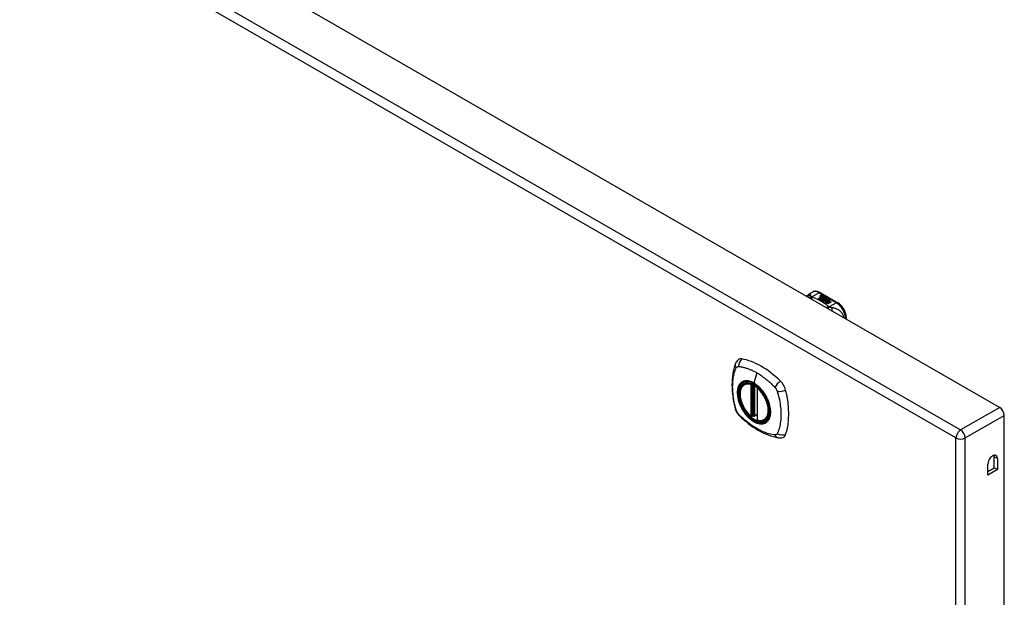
# Model space of a CAD drawing. Header units: inches. Extents: x 12 to 399, y 35 to 188.
# Tile 149 of 151: x 383.71 to 398.6, y 147.53 to 156.26. Entities that reach past the tile are written whole.
import ezdxf

# ---------------------------------------------------------------- set-up
doc = ezdxf.new("R2010")
doc.units = ezdxf.units.IN
doc.header["$MEASUREMENT"] = 0
doc.layers.add('Visible Edges(ANSI)', color=7, linetype='Continuous', lineweight=25)
doc.layers.add('Visible Tangent Edges(ANSI)', color=7, linetype='Continuous', lineweight=25)

msp = doc.modelspace()

# ---------------------------------------------------------------- linework, layer by layer
at = {"layer": 'Visible Edges(ANSI)'}
for p, q in [((369.11, 167.342), (398.53, 150.4)), ((395.657, 152.121), (395.697, 152.144)), ((395.789, 152.047), (395.826, 152.069)), ((395.803, 152.039), (395.789, 152.047)), ((395.826, 152.067), (395.79, 152.047)), ((395.841, 152.061), (395.803, 152.039)), ((395.805, 152.038), (395.843, 152.06)), ((395.819, 152.03), (395.805, 152.038)), ((395.843, 152.058), (395.806, 152.037)), ((395.815, 152.136), (396.08, 151.984)), ((395.817, 152.088), (395.836, 152.095)), ((395.836, 152.094), (395.817, 152.086)), ((395.862, 152.055), (395.819, 152.03)), ((395.82, 152.081), (395.82, 152.079)), ((395.821, 152.029), (395.867, 152.056)), ((395.852, 152.011), (395.821, 152.029)), ((395.865, 152.053), (395.822, 152.028)), ((395.842, 152.092), (395.823, 152.084)), ((395.826, 152.069), (395.826, 152.067)), ((395.828, 152.078), (395.828, 152.077)), ((395.828, 152.077), (395.828, 152.075)), ((395.838, 152.066), (395.835, 152.065)), ((395.835, 152.065), (395.841, 152.061)), ((395.835, 152.065), (395.835, 152.063)), ((395.84, 152.06), (395.835, 152.063)), ((395.836, 152.095), (395.842, 152.092)), ((395.836, 152.095), (395.836, 152.094)), ((395.84, 152.091), (395.836, 152.094)), ((395.836, 152.072), (395.836, 152.07)), ((395.873, 152.043), (395.836, 152.021)), ((395.836, 152.021), (395.876, 152.024)), ((395.836, 152.021), (395.836, 152.02)), ((395.876, 152.023), (395.837, 152.02)), ((395.838, 152.064), (395.843, 152.067)), ((395.844, 152.061), (395.838, 152.064)), ((395.839, 152.081), (395.852, 152.086)), ((395.852, 152.085), (395.839, 152.08)), ((395.858, 152.083), (395.839, 152.075)), ((395.839, 152.081), (395.839, 152.08)), ((395.843, 152.065), (395.84, 152.063)), ((395.843, 152.067), (395.842, 152.068)), ((395.843, 152.067), (395.843, 152.065)), ((395.843, 152.06), (395.853, 152.054)), ((395.843, 152.06), (395.843, 152.058)), ((395.853, 152.052), (395.843, 152.058)), ((395.874, 152.073), (395.844, 152.061)), ((395.846, 152.06), (395.87, 152.06)), ((395.854, 152.055), (395.846, 152.06)), ((395.87, 152.059), (395.849, 152.058)), ((395.852, 152.086), (395.858, 152.083)), ((395.852, 152.086), (395.852, 152.085)), ((395.856, 152.082), (395.852, 152.085)), ((395.871, 152.014), (395.852, 152.011)), ((395.853, 152.054), (395.862, 152.055)), ((395.853, 152.054), (395.853, 152.052)), ((395.859, 152.053), (395.853, 152.052)), ((395.869, 152.057), (395.854, 152.055)), ((395.855, 152.072), (395.868, 152.077)), ((395.868, 152.075), (395.855, 152.07)), ((395.867, 152.056), (395.863, 152.049)), ((395.863, 152.049), (395.873, 152.043)), ((395.863, 152.049), (395.863, 152.047)), ((395.872, 152.042), (395.863, 152.047)), ((395.865, 152.049), (395.87, 152.056)), ((395.873, 152.045), (395.865, 152.049)), ((395.87, 152.054), (395.866, 152.049)), ((395.867, 152.002), (395.871, 152.014)), ((395.868, 152.077), (395.874, 152.073)), ((395.868, 152.077), (395.868, 152.075)), ((395.872, 152.073), (395.868, 152.075)), ((395.871, 152.012), (395.868, 152.002)), ((395.87, 152.056), (395.869, 152.057)), ((395.87, 152.06), (395.877, 152.072)), ((395.877, 152.07), (395.87, 152.059)), ((395.87, 152.06), (395.87, 152.059)), ((395.87, 152.056), (395.87, 152.054)), ((395.871, 152.014), (395.871, 152.012)), ((395.879, 152.056), (395.873, 152.045)), ((395.876, 152.024), (395.88, 152.038)), ((395.88, 152.037), (395.876, 152.023)), ((395.876, 152.024), (395.876, 152.023)), ((395.877, 152.072), (395.885, 152.067)), ((395.877, 152.072), (395.877, 152.07)), ((395.884, 152.066), (395.877, 152.07)), ((395.885, 152.067), (395.879, 152.06)), ((395.879, 152.06), (395.88, 152.059)), ((395.879, 152.06), (395.879, 152.058)), ((395.88, 152.058), (395.879, 152.058)), ((395.903, 152.056), (395.879, 152.056)), ((395.88, 152.059), (395.896, 152.061)), ((395.896, 152.059), (395.88, 152.058)), ((395.88, 152.059), (395.88, 152.058)), ((395.88, 152.038), (395.88, 152.037)), ((395.892, 152.017), (395.884, 151.993)), ((395.888, 152.041), (395.888, 152.04)), ((395.892, 152.05), (395.892, 152.049)), ((395.892, 152.05), (395.909, 152.04)), ((395.909, 152.039), (395.892, 152.049)), ((395.915, 152.02), (395.892, 152.017)), ((395.904, 152.038), (395.893, 152.045)), ((395.896, 152.061), (395.903, 152.056)), ((395.896, 152.061), (395.896, 152.059)), ((395.901, 152.056), (395.896, 152.059)), ((395.898, 152.032), (395.896, 152.027)), ((395.896, 152.027), (395.932, 152.031)), ((395.929, 152.029), (395.896, 152.026)), ((395.896, 152.027), (395.896, 152.026)), ((395.9, 152.052), (395.905, 152.054)), ((395.901, 152.003), (395.916, 152.011)), ((395.905, 152.053), (395.902, 152.051)), ((395.916, 152.01), (395.902, 152.002)), ((395.904, 152.038), (395.904, 152.037)), ((395.905, 152.054), (395.905, 152.053)), ((395.909, 152.04), (395.909, 152.039)), ((395.911, 152.016), (395.915, 152.02)), ((395.932, 152.02), (395.911, 152.016)), ((395.912, 152.044), (395.912, 152.042)), ((395.915, 152.018), (395.913, 152.017)), ((395.915, 152.02), (395.915, 152.018)), ((395.916, 152.011), (395.963, 151.984)), ((395.916, 152.011), (395.916, 152.01)), ((395.961, 151.984), (395.916, 152.01)), ((395.918, 152.012), (395.932, 152.02)), ((395.965, 151.986), (395.918, 152.012)), ((395.932, 152.019), (395.92, 152.012)), ((395.932, 152.031), (395.926, 152.026)), ((395.926, 152.026), (395.968, 152.027)), ((395.926, 152.026), (395.926, 152.025)), ((395.958, 152.025), (395.926, 152.025)), ((395.932, 152.02), (395.932, 152.019)), ((395.968, 152.027), (395.934, 152.021)), ((395.934, 152.021), (395.98, 151.994)), ((395.934, 152.021), (395.934, 152.019)), ((395.978, 151.994), (395.934, 152.019)), ((395.93, 151.966), (395.867, 152.002)), ((395.884, 151.993), (395.899, 152.001)), ((395.884, 151.993), (395.884, 151.993)), ((395.899, 152), (395.885, 151.992)), ((395.899, 152.001), (395.945, 151.975)), ((395.899, 152.001), (395.899, 152)), ((395.944, 151.974), (395.899, 152)), ((395.947, 151.976), (395.901, 152.003)), ((395.945, 151.975), (395.93, 151.966)), ((395.963, 151.984), (395.947, 151.976)), ((395.98, 151.994), (395.965, 151.986)), ((396.211, 151.736), (396.211, 151.757)), ((394.669, 150.755), (394.68, 150.761)), ((394.864, 150.694), (394.864, 150.215)), ((394.795, 150.271), (394.781, 150.263)), ((394.81, 150.268), (394.808, 150.27)), ((394.864, 150.291), (394.823, 150.268)), ((398.6, 130.983), (398.6, 150.279)), ((394.981, 150.212), (394.992, 150.218)), ((398.447, 149.487), (398.447, 149.654)), ((398.495, 149.626), (398.495, 149.46)), ((398.351, 149.377), (398.351, 149.543)), ((398.351, 149.432), (398.447, 149.487)), ((398.495, 149.46), (398.447, 149.487)), ((398.495, 149.46), (398.351, 149.377))]:
    msp.add_line(p, q, dxfattribs=at)
at = {"layer": 'Visible Edges(ANSI)', "flags": 128}
for points in [[(395.815, 152.136), (395.801, 152.144), (395.787, 152.15), (395.772, 152.154), (395.757, 152.156), (395.742, 152.157), (395.726, 152.155), (395.711, 152.151), (395.697, 152.144)], [(395.616, 152.078), (395.624, 152.091), (395.633, 152.102), (395.645, 152.113), (395.657, 152.121)], [(396.211, 151.757), (396.21, 151.773), (396.208, 151.79), (396.205, 151.806), (396.201, 151.822), (396.195, 151.839), (396.189, 151.855), (396.181, 151.871), (396.173, 151.887), (396.164, 151.902), (396.154, 151.916), (396.143, 151.93), (396.131, 151.943), (396.119, 151.955), (396.106, 151.966), (396.093, 151.976), (396.08, 151.984)], [(394.573, 151.12), (394.56, 151.107), (394.549, 151.092), (394.541, 151.078), (394.535, 151.064)], [(394.535, 151.064), (394.527, 151.043), (394.521, 151.023), (394.516, 151.004), (394.511, 150.986), (394.506, 150.967), (394.502, 150.947), (394.495, 150.907), (394.489, 150.867), (394.485, 150.825), (394.483, 150.783), (394.482, 150.74), (394.483, 150.696), (394.485, 150.652), (394.489, 150.608), (394.495, 150.563), (394.502, 150.517), (394.51, 150.472), (394.52, 150.426), (394.525, 150.403), (394.528, 150.391), (394.532, 150.377)], [(394.767, 150.264), (394.753, 150.277), (394.74, 150.29), (394.726, 150.304), (394.713, 150.319), (394.701, 150.335), (394.689, 150.351), (394.678, 150.368), (394.667, 150.386), (394.657, 150.403), (394.648, 150.421), (394.639, 150.44), (394.631, 150.458), (394.624, 150.477), (394.618, 150.496), (394.613, 150.514), (394.609, 150.533), (394.605, 150.551), (394.603, 150.569), (394.601, 150.587), (394.6, 150.604), (394.601, 150.621), (394.602, 150.637), (394.604, 150.653), (394.608, 150.668), (394.612, 150.682), (394.617, 150.695), (394.624, 150.708), (394.631, 150.719), (394.639, 150.73), (394.648, 150.739), (394.658, 150.748), (394.669, 150.755)], [(394.923, 150.673), (394.941, 150.651), (394.959, 150.628), (394.975, 150.604), (394.991, 150.578), (395.005, 150.553), (395.017, 150.526), (395.029, 150.5), (395.038, 150.473)], [(394.532, 150.377), (394.536, 150.364), (394.541, 150.351), (394.547, 150.338), (394.554, 150.326), (394.561, 150.314), (394.569, 150.303), (394.578, 150.292), (394.587, 150.281)], [(394.587, 150.281), (394.597, 150.271), (394.607, 150.262), (394.624, 150.245), (394.658, 150.215), (394.694, 150.185), (394.729, 150.156), (394.766, 150.129), (394.802, 150.104), (394.839, 150.08), (394.877, 150.057), (394.914, 150.036), (394.952, 150.017), (394.99, 150), (395.028, 149.985), (395.066, 149.971), (395.104, 149.96), (395.143, 149.95), (395.162, 149.946), (395.172, 149.944), (395.183, 149.942)], [(394.808, 150.27), (394.805, 150.271), (394.802, 150.272), (394.798, 150.272), (394.795, 150.271)], [(394.981, 150.212), (394.97, 150.206), (394.957, 150.202), (394.944, 150.199), (394.93, 150.197), (394.916, 150.197), (394.902, 150.198), (394.887, 150.2), (394.872, 150.204)], [(395.183, 149.942), (395.198, 149.94), (395.215, 149.94), (395.232, 149.942), (395.25, 149.947)]]:
    msp.add_lwpolyline(points, dxfattribs=at)
at = {"layer": 'Visible Edges(ANSI)'}
for centre, start, end in [((394.875, 150.694), 137.2248, 180), ((394.775, 150.273), 229.4263, 299.936), ((394.817, 150.278), 232.2158, 299.936), ((394.875, 150.215), 180, 253.542)]:
    msp.add_arc(centre, 0.0118, start, end, dxfattribs=at)
for centre, major_axis, ratio, start_param, end_param in [((395.816, 152.082), (-0.007, 0), 0.575862, 5.820233, 7.062977), ((395.827, 152.079), (0.0192, 0), 0.575862, 2.164208, 2.67864), ((395.827, 152.077), (-0.0192, 0), 0.575862, 5.305801, 5.820233), ((395.816, 152.08), (-0.007, 0), 0.575862, 5.820233, 6.078955), ((395.823, 152.086), (-0.0164, 0), 0.575862, 0.779792, 1.90155), ((395.824, 152.081), (-0.004, 0), 0.575862, 5.90879, 7.175095), ((395.828, 152.08), (-0.0082, 0), 0.575862, 5.323118, 5.90879), ((395.824, 152.079), (-0.004, 0), 0.575862, 0, 0.89191), ((395.827, 152.083), (0.0084, 0), 0.575862, 4.033503, 4.932446), ((395.827, 152.081), (-0.0084, 0), 0.575862, 0.89191, 1.767313), ((395.832, 152.073), (-0.00676, 0), 0.575862, 5.794367, 7.059467), ((395.832, 152.071), (-0.00676, 0), 0.575862, 5.794367, 6.071487), ((395.843, 152.069), (0.0192, 0), 0.575862, 2.419321, 2.652775), ((395.843, 152.068), (-0.0192, 0), 0.575862, 5.560914, 5.794367), ((395.838, 152.075), (0.016, 0), 0.575862, 3.905964, 4.740051), ((395.838, 152.074), (-0.016, 0), 0.575862, 0.764371, 1.402544), ((395.838, 152.077), (-0.016, 0), 0.575862, 0.776281, 1.787416), ((395.821, 152.096), (0.031, 0), 0.575862, 4.949028, 5.337665), ((395.821, 152.094), (-0.031, 0), 0.575862, 1.80809, 2.196072), ((395.84, 152.072), (-0.004, 0), 0.575862, 5.908937, 7.173827), ((395.844, 152.071), (-0.0082, 0), 0.575862, 5.323254, 5.908937), ((395.84, 152.07), (-0.004, 0), 0.575862, 0, 0.890642), ((395.842, 152.074), (0.0084, 0), 0.575862, 4.032234, 4.932287), ((395.842, 152.072), (-0.0084, 0), 0.575862, 0.890642, 1.484281), ((395.842, 152.072), (-0.0084, 0), 0.575862, 1.514337, 1.790695), ((395.837, 152.087), (0.031, 0), 0.575862, 4.932287, 5.323254), ((395.837, 152.085), (-0.031, 0), 0.575862, 1.790695, 2.181662), ((395.89, 152.042), (-0.0101, 0), 0.575862, 5.913952, 6.982716), ((395.89, 152.04), (-0.0101, 0), 0.575862, 5.913952, 6.142632), ((395.899, 152.045), (0.022, 0), 0.575862, 3.701478, 4.680599), ((395.899, 152.043), (-0.022, 0), 0.575862, 0.559885, 1.507168), ((395.899, 152.04), (-0.0188, 0), 0.575862, 5.081623, 5.913952), ((395.899, 152.039), (-0.0188, 0), 0.575862, 5.081623, 5.913952), ((395.899, 152.045), (-0.0199, 0), 0.575862, 0.617996, 1.556283), ((395.895, 152.041), (-0.00637, 0), 0.575862, 4.999578, 6.390788), ((395.895, 152.041), (-0.0073, 0), 0.575862, 0.107602, 1.123637), ((395.895, 152.04), (-0.00637, 0), 0.575862, 0, 0.107602), ((395.895, 152.04), (-0.0073, 0), 0.575862, 0.107602, 1.123637), ((395.897, 152.043), (0.0112, 0), 0.575862, 4.26523, 5.375571), ((395.897, 152.042), (0.0112, 0), 0.575862, 4.26523, 5.375571), ((395.899, 152.049), (-0.0265, 0), 0.575862, 1.556283, 2.296236), ((395.893, 152.041), (0.0205, 0), 0.575862, 0.343453, 1.17916), ((395.886, 152.034), (0.0405, 0), 0.575862, 0.638101, 1.087938), ((395.886, 152.032), (-0.0405, 0), 0.575862, 3.779694, 4.229531), ((395.906, 152.044), (0.0064, 0), 0.575862, 5.210263, 6.626638), ((395.906, 152.042), (0.0064, 0), 0.575862, 5.210263, 6.283185), ((395.908, 152.043), (0.0132, 0), 0.575862, 5.437829, 6.921287), ((395.908, 152.041), (0.0132, 0), 0.575862, 0.108138, 0.638101), ((394.672, 150.974), (-0.088, 0.154), 0.578093, 5.827357, 6.408431), ((394.923, 149.976), (-0.639, 1.109), 0.578093, 5.172085, 5.827357), ((394.818, 150.479), (0.157, -0.273), 0.578093, 2.362013, 7.062765), ((395.174, 150.685), (0.088, -0.154), 0.578093, 1.114968, 2.030492), ((394.436, 150.82), (-0.639, 1.109), 0.578093, 3.601288, 4.256561), ((398.53, 150.319), (-0.0494, 0.0858), 0.578093, 3.928925, 5.499721), ((395.174, 150.105), (0.088, -0.154), 0.578093, 6.157956, 6.742881), ((398.423, 149.585), (0.0507, 0.088), 0.578093, 5.495853, 8.637446), ((398.375, 149.612), (0.0507, 0.088), 0.578093, 5.495853, 5.790705)]:
    msp.add_ellipse(centre, major_axis=major_axis, ratio=ratio, start_param=start_param, end_param=end_param, dxfattribs=at)
msp.add_ellipse((394.815, 150.477), major_axis=(-0.16, 0.277), ratio=0.578093, dxfattribs=at)
at = {"layer": 'Visible Tangent Edges(ANSI)'}
for p, q in [((368.52, 167.002), (397.939, 150.06)), ((397.869, 149.939), (368.45, 166.881)), ((395.688, 152.073), (395.796, 152.134)), ((395.796, 152.134), (396.06, 151.982)), ((395.81, 152.084), (395.81, 152.082)), ((395.817, 152.088), (395.817, 152.086)), ((395.821, 152.079), (395.821, 152.078)), ((395.826, 152.075), (395.826, 152.073)), ((395.837, 152.07), (395.837, 152.069)), ((395.844, 152.069), (395.844, 152.068)), ((395.855, 152.072), (395.855, 152.07)), ((395.881, 152.044), (395.881, 152.043)), ((395.888, 152.041), (395.888, 152.039)), ((395.892, 152.038), (395.892, 152.036)), ((395.918, 152.048), (395.918, 152.046)), ((396.06, 151.982), (395.953, 151.92)), ((394.858, 150.924), (394.814, 150.769)), ((394.767, 150.747), (394.767, 150.268)), ((394.783, 150.747), (394.79, 150.751)), ((394.783, 150.268), (394.783, 150.747)), ((394.795, 150.749), (394.795, 150.275)), ((394.81, 150.276), (394.81, 150.741)), ((394.825, 150.273), (394.825, 150.733)), ((394.867, 150.211), (394.867, 150.689)), ((398.53, 150.4), (397.939, 150.06)), ((394.795, 150.275), (394.783, 150.268)), ((394.864, 150.295), (394.825, 150.273)), ((398.009, 149.939), (398.6, 150.279)), ((397.869, 130.547), (397.869, 149.939)), ((398.009, 130.547), (398.009, 149.939)), ((398.495, 149.626), (398.447, 149.654))]:
    msp.add_line(p, q, dxfattribs=at)
at = {"layer": 'Visible Tangent Edges(ANSI)', "flags": 128}
for points in [[(395.673, 152.091), (395.671, 152.091), (395.669, 152.091), (395.667, 152.091), (395.665, 152.09), (395.663, 152.09), (395.661, 152.09), (395.658, 152.089), (395.656, 152.089), (395.654, 152.088), (395.652, 152.088), (395.65, 152.087), (395.648, 152.086), (395.646, 152.086), (395.644, 152.085), (395.642, 152.084), (395.64, 152.083), (395.638, 152.082), (395.636, 152.081), (395.634, 152.08), (395.632, 152.078), (395.63, 152.077), (395.628, 152.076), (395.627, 152.074), (395.625, 152.073)], [(395.673, 152.091), (395.673, 152.093), (395.673, 152.096), (395.672, 152.098), (395.672, 152.1), (395.672, 152.102), (395.671, 152.104), (395.671, 152.106), (395.671, 152.108), (395.67, 152.11), (395.67, 152.112), (395.669, 152.113), (395.669, 152.115), (395.668, 152.116), (395.667, 152.118), (395.667, 152.119), (395.666, 152.12), (395.665, 152.121), (395.664, 152.121), (395.663, 152.122), (395.662, 152.122), (395.661, 152.122), (395.66, 152.122), (395.659, 152.122), (395.657, 152.121)], [(395.688, 152.073), (395.687, 152.072), (395.686, 152.072), (395.684, 152.071), (395.683, 152.071), (395.682, 152.07), (395.68, 152.07), (395.679, 152.069), (395.678, 152.068), (395.677, 152.068), (395.675, 152.067), (395.674, 152.066), (395.673, 152.066), (395.671, 152.065), (395.67, 152.064), (395.669, 152.063), (395.667, 152.062), (395.666, 152.061), (395.665, 152.061), (395.663, 152.06), (395.662, 152.059), (395.661, 152.058), (395.66, 152.057), (395.658, 152.056), (395.657, 152.055)], [(395.688, 152.073), (395.687, 152.073), (395.686, 152.074), (395.685, 152.075), (395.684, 152.076), (395.683, 152.077), (395.682, 152.078), (395.681, 152.079), (395.68, 152.08), (395.679, 152.08), (395.678, 152.081), (395.678, 152.082), (395.677, 152.083), (395.676, 152.084), (395.676, 152.084), (395.675, 152.085), (395.675, 152.086), (395.675, 152.086), (395.674, 152.087), (395.674, 152.088), (395.674, 152.088), (395.674, 152.089), (395.673, 152.09), (395.673, 152.09), (395.673, 152.091)], [(395.698, 152.066), (395.698, 152.065), (395.697, 152.065), (395.696, 152.064), (395.695, 152.063), (395.694, 152.062), (395.693, 152.062), (395.693, 152.061), (395.692, 152.06), (395.691, 152.059), (395.69, 152.058), (395.689, 152.057), (395.688, 152.056), (395.688, 152.055), (395.687, 152.054), (395.686, 152.053), (395.685, 152.052), (395.684, 152.051), (395.683, 152.05), (395.682, 152.048), (395.682, 152.047), (395.681, 152.046), (395.68, 152.045), (395.679, 152.044), (395.678, 152.042)], [(395.698, 152.066), (395.698, 152.066), (395.697, 152.066), (395.697, 152.067), (395.696, 152.067), (395.696, 152.067), (395.696, 152.067), (395.695, 152.068), (395.695, 152.068), (395.694, 152.068), (395.694, 152.068), (395.693, 152.069), (395.693, 152.069), (395.692, 152.069), (395.692, 152.069), (395.692, 152.07), (395.691, 152.07), (395.691, 152.07), (395.69, 152.071), (395.69, 152.071), (395.69, 152.071), (395.689, 152.072), (395.689, 152.072), (395.688, 152.072), (395.688, 152.073)], [(395.941, 151.926), (395.933, 151.933), (395.925, 151.94), (395.917, 151.947), (395.908, 151.953), (395.899, 151.96), (395.891, 151.967), (395.881, 151.973), (395.872, 151.979), (395.862, 151.985), (395.853, 151.992), (395.843, 151.998), (395.833, 152.004), (395.822, 152.009), (395.812, 152.015), (395.801, 152.021), (395.791, 152.026), (395.78, 152.032), (395.768, 152.037), (395.757, 152.042), (395.746, 152.047), (395.734, 152.052), (395.722, 152.057), (395.71, 152.061), (395.698, 152.066)], [(395.941, 151.926), (395.94, 151.926), (395.939, 151.925), (395.938, 151.925), (395.936, 151.924), (395.935, 151.924), (395.934, 151.923), (395.933, 151.922), (395.932, 151.922), (395.93, 151.921), (395.929, 151.92), (395.928, 151.92), (395.927, 151.919), (395.926, 151.918), (395.924, 151.917), (395.923, 151.916), (395.922, 151.916), (395.921, 151.915), (395.919, 151.914), (395.918, 151.913), (395.917, 151.912), (395.916, 151.911), (395.914, 151.91), (395.913, 151.909), (395.912, 151.908)], [(395.953, 151.92), (395.952, 151.92), (395.951, 151.919), (395.95, 151.918), (395.95, 151.917), (395.949, 151.916), (395.948, 151.915), (395.947, 151.915), (395.946, 151.914), (395.946, 151.913), (395.945, 151.912), (395.944, 151.911), (395.943, 151.91), (395.942, 151.909), (395.942, 151.908), (395.941, 151.906), (395.94, 151.905), (395.939, 151.904), (395.938, 151.903), (395.938, 151.902), (395.937, 151.901), (395.936, 151.899), (395.935, 151.898), (395.934, 151.897), (395.934, 151.895)], [(395.953, 151.92), (395.952, 151.92), (395.951, 151.921), (395.951, 151.921), (395.95, 151.921), (395.95, 151.921), (395.949, 151.922), (395.949, 151.922), (395.948, 151.922), (395.948, 151.922), (395.947, 151.923), (395.947, 151.923), (395.946, 151.923), (395.946, 151.923), (395.945, 151.923), (395.945, 151.924), (395.944, 151.924), (395.944, 151.924), (395.944, 151.925), (395.943, 151.925), (395.943, 151.925), (395.942, 151.925), (395.942, 151.926), (395.942, 151.926), (395.941, 151.926)], [(395.989, 151.909), (395.988, 151.909), (395.987, 151.909), (395.985, 151.91), (395.984, 151.91), (395.982, 151.91), (395.981, 151.91), (395.98, 151.911), (395.978, 151.911), (395.977, 151.912), (395.975, 151.912), (395.974, 151.912), (395.972, 151.913), (395.971, 151.913), (395.969, 151.914), (395.967, 151.915), (395.966, 151.915), (395.964, 151.916), (395.962, 151.916), (395.961, 151.917), (395.959, 151.918), (395.957, 151.918), (395.956, 151.919), (395.954, 151.92), (395.953, 151.92)], [(396.175, 151.756), (396.172, 151.771), (396.168, 151.784), (396.162, 151.797), (396.156, 151.81), (396.149, 151.821), (396.141, 151.831), (396.134, 151.841), (396.125, 151.849), (396.117, 151.857), (396.108, 151.864), (396.1, 151.87), (396.091, 151.875), (396.083, 151.88), (396.074, 151.884), (396.066, 151.888), (396.057, 151.892), (396.049, 151.895), (396.04, 151.898), (396.032, 151.9), (396.023, 151.902), (396.015, 151.904), (396.006, 151.906), (395.998, 151.908), (395.989, 151.909)], [(395.989, 151.909), (395.99, 151.907), (395.99, 151.906), (395.99, 151.904), (395.991, 151.903), (395.991, 151.901), (395.991, 151.899), (395.992, 151.897), (395.992, 151.895), (395.992, 151.894), (395.993, 151.892), (395.993, 151.89), (395.993, 151.888), (395.993, 151.886), (395.993, 151.883), (395.994, 151.881), (395.994, 151.879), (395.994, 151.877), (395.994, 151.875), (395.994, 151.872), (395.994, 151.87), (395.994, 151.868), (395.994, 151.865), (395.994, 151.863), (395.994, 151.861)], [(394.545, 150.363), (394.536, 150.396), (394.528, 150.426), (394.522, 150.455), (394.516, 150.485), (394.51, 150.514), (394.505, 150.543), (394.501, 150.572), (394.498, 150.601), (394.496, 150.629), (394.494, 150.657), (394.493, 150.685), (394.492, 150.712), (394.493, 150.739), (394.494, 150.765), (394.496, 150.791), (394.498, 150.816), (394.501, 150.841), (394.505, 150.865), (394.51, 150.889), (394.516, 150.911), (394.522, 150.934), (394.528, 150.956), (394.536, 150.977), (394.545, 150.998)], [(394.545, 150.998), (394.546, 150.999), (394.546, 151), (394.547, 151.001), (394.547, 151.002), (394.548, 151.003), (394.548, 151.003), (394.549, 151.004), (394.55, 151.005), (394.55, 151.006), (394.551, 151.006), (394.551, 151.007), (394.552, 151.008), (394.553, 151.008), (394.553, 151.009), (394.554, 151.01), (394.555, 151.01), (394.555, 151.011), (394.556, 151.011), (394.557, 151.012), (394.557, 151.012), (394.558, 151.013), (394.559, 151.014), (394.56, 151.014), (394.56, 151.014)], [(394.56, 151.014), (394.561, 151.015), (394.562, 151.015), (394.563, 151.016), (394.564, 151.016), (394.564, 151.016), (394.565, 151.017), (394.566, 151.017), (394.567, 151.017), (394.568, 151.018), (394.569, 151.018), (394.57, 151.018), (394.57, 151.018), (394.571, 151.019), (394.572, 151.019), (394.573, 151.019), (394.574, 151.019), (394.575, 151.019), (394.576, 151.019), (394.577, 151.019), (394.578, 151.019), (394.579, 151.019), (394.58, 151.019), (394.581, 151.019), (394.582, 151.019)], [(394.582, 151.019), (394.595, 151.019), (394.605, 151.017), (394.616, 151.015), (394.628, 151.013), (394.639, 151.011), (394.65, 151.008), (394.661, 151.005), (394.672, 151.003), (394.684, 150.999), (394.695, 150.996), (394.707, 150.992), (394.718, 150.988), (394.73, 150.984), (394.741, 150.98), (394.753, 150.976), (394.764, 150.971), (394.776, 150.966), (394.787, 150.961), (394.799, 150.955), (394.811, 150.95), (394.822, 150.944), (394.834, 150.937), (394.846, 150.931), (394.858, 150.924)], [(394.858, 150.924), (394.869, 150.918), (394.881, 150.911), (394.893, 150.903), (394.904, 150.896), (394.916, 150.888), (394.927, 150.88), (394.939, 150.872), (394.95, 150.864), (394.962, 150.855), (394.973, 150.846), (394.985, 150.837), (394.996, 150.828), (395.008, 150.819), (395.019, 150.809), (395.03, 150.8), (395.041, 150.79), (395.052, 150.78), (395.064, 150.77), (395.075, 150.76), (395.086, 150.749), (395.097, 150.739), (395.108, 150.728), (395.118, 150.717), (395.131, 150.703)], [(394.619, 150.775), (394.61, 150.767), (394.602, 150.757), (394.594, 150.747), (394.588, 150.737), (394.582, 150.725), (394.576, 150.712), (394.572, 150.699), (394.568, 150.685), (394.565, 150.67), (394.563, 150.655), (394.562, 150.639), (394.561, 150.622), (394.562, 150.605), (394.563, 150.587), (394.565, 150.57), (394.568, 150.551), (394.572, 150.533), (394.576, 150.514), (394.582, 150.496), (394.588, 150.477), (394.594, 150.458), (394.602, 150.439), (394.61, 150.421), (394.619, 150.402)], [(395.038, 150.473), (395.056, 150.404), (395.063, 150.339), (395.058, 150.28), (395.042, 150.23), (395.016, 150.192), (394.98, 150.167), (394.937, 150.156), (394.887, 150.16), (394.835, 150.178), (394.781, 150.21), (394.729, 150.255), (394.681, 150.31), (394.639, 150.372), (394.606, 150.439), (394.581, 150.508), (394.568, 150.576), (394.566, 150.639), (394.575, 150.695), (394.595, 150.74), (394.625, 150.774), (394.664, 150.793), (394.71, 150.799), (394.761, 150.789), (394.814, 150.765)], [(394.652, 150.794), (394.651, 150.793), (394.649, 150.793), (394.648, 150.792), (394.646, 150.791), (394.645, 150.791), (394.644, 150.79), (394.642, 150.789), (394.641, 150.789), (394.639, 150.788), (394.638, 150.787), (394.636, 150.786), (394.635, 150.786), (394.634, 150.785), (394.632, 150.784), (394.631, 150.783), (394.63, 150.782), (394.628, 150.781), (394.627, 150.78), (394.626, 150.779), (394.624, 150.778), (394.623, 150.778), (394.622, 150.777), (394.62, 150.776), (394.619, 150.775)], [(394.814, 150.769), (394.806, 150.773), (394.799, 150.776), (394.792, 150.78), (394.785, 150.783), (394.777, 150.786), (394.77, 150.789), (394.763, 150.792), (394.756, 150.794), (394.749, 150.796), (394.742, 150.798), (394.735, 150.799), (394.728, 150.8), (394.721, 150.801), (394.714, 150.802), (394.708, 150.802), (394.701, 150.803), (394.695, 150.802), (394.688, 150.802), (394.682, 150.801), (394.676, 150.8), (394.67, 150.799), (394.664, 150.798), (394.658, 150.796), (394.652, 150.794)], [(394.974, 150.609), (394.969, 150.617), (394.963, 150.626), (394.957, 150.634), (394.951, 150.642), (394.945, 150.65), (394.938, 150.658), (394.932, 150.666), (394.926, 150.673), (394.919, 150.681), (394.913, 150.688), (394.906, 150.695), (394.899, 150.702), (394.892, 150.709), (394.885, 150.715), (394.878, 150.721), (394.871, 150.728), (394.864, 150.734), (394.857, 150.739), (394.85, 150.745), (394.843, 150.75), (394.835, 150.755), (394.828, 150.76), (394.821, 150.764), (394.814, 150.769)], [(394.814, 150.765), (394.819, 150.762), (394.823, 150.759), (394.828, 150.756), (394.833, 150.753), (394.837, 150.75), (394.842, 150.747), (394.847, 150.744), (394.851, 150.74), (394.856, 150.737), (394.861, 150.733), (394.865, 150.729), (394.87, 150.725), (394.875, 150.722), (394.879, 150.718), (394.884, 150.713), (394.888, 150.709), (394.893, 150.705), (394.897, 150.701), (394.901, 150.696), (394.906, 150.692), (394.91, 150.687), (394.914, 150.683), (394.919, 150.678), (394.923, 150.673)], [(395.131, 150.703), (395.133, 150.701), (395.135, 150.698), (395.137, 150.696), (395.139, 150.694), (395.141, 150.691), (395.143, 150.689), (395.144, 150.686), (395.146, 150.684), (395.148, 150.681), (395.149, 150.679), (395.151, 150.676), (395.153, 150.673), (395.154, 150.671), (395.156, 150.668), (395.157, 150.665), (395.158, 150.663), (395.16, 150.66), (395.161, 150.657), (395.162, 150.654), (395.163, 150.651), (395.164, 150.649), (395.166, 150.646), (395.167, 150.643), (395.167, 150.64)], [(395.008, 150.551), (395.006, 150.553), (395.005, 150.556), (395.004, 150.558), (395.002, 150.561), (395.001, 150.563), (395, 150.566), (394.998, 150.568), (394.997, 150.57), (394.996, 150.573), (394.994, 150.575), (394.993, 150.578), (394.992, 150.58), (394.99, 150.583), (394.989, 150.585), (394.987, 150.587), (394.986, 150.59), (394.985, 150.592), (394.983, 150.594), (394.982, 150.597), (394.98, 150.599), (394.979, 150.602), (394.977, 150.604), (394.976, 150.606), (394.974, 150.609)], [(395.008, 150.179), (395.016, 150.187), (395.025, 150.196), (395.032, 150.206), (395.039, 150.217), (395.045, 150.229), (395.051, 150.241), (395.055, 150.255), (395.059, 150.269), (395.062, 150.283), (395.064, 150.299), (395.065, 150.315), (395.066, 150.331), (395.066, 150.349), (395.064, 150.366), (395.062, 150.384), (395.059, 150.402), (395.055, 150.421), (395.051, 150.439), (395.045, 150.458), (395.039, 150.477), (395.032, 150.495), (395.025, 150.514), (395.016, 150.533), (395.008, 150.551)], [(395.167, 150.64), (395.177, 150.607), (395.185, 150.577), (395.192, 150.548), (395.198, 150.518), (395.204, 150.489), (395.209, 150.46), (395.213, 150.431), (395.216, 150.403), (395.219, 150.374), (395.221, 150.346), (395.222, 150.319), (395.223, 150.292), (395.222, 150.265), (395.221, 150.239), (395.219, 150.213), (395.216, 150.187), (395.213, 150.163), (395.209, 150.138), (395.204, 150.115), (395.198, 150.092), (395.192, 150.069), (395.185, 150.048), (395.177, 150.027), (395.167, 150.005)], [(394.619, 150.402), (394.62, 150.4), (394.622, 150.398), (394.623, 150.395), (394.624, 150.393), (394.626, 150.39), (394.627, 150.388), (394.628, 150.385), (394.63, 150.383), (394.631, 150.38), (394.632, 150.378), (394.634, 150.376), (394.635, 150.373), (394.636, 150.371), (394.638, 150.368), (394.639, 150.366), (394.641, 150.364), (394.642, 150.361), (394.644, 150.359), (394.645, 150.357), (394.646, 150.354), (394.648, 150.352), (394.649, 150.349), (394.651, 150.347), (394.652, 150.345)], [(394.582, 150.3), (394.58, 150.302), (394.578, 150.305), (394.576, 150.307), (394.574, 150.309), (394.572, 150.312), (394.57, 150.314), (394.569, 150.317), (394.567, 150.319), (394.565, 150.322), (394.564, 150.324), (394.562, 150.327), (394.56, 150.33), (394.559, 150.332), (394.557, 150.335), (394.556, 150.338), (394.555, 150.341), (394.553, 150.343), (394.552, 150.346), (394.551, 150.349), (394.55, 150.352), (394.548, 150.355), (394.547, 150.357), (394.546, 150.36), (394.545, 150.363)], [(395.131, 149.984), (395.108, 149.986), (395.086, 149.99), (395.064, 149.995), (395.041, 150.001), (395.019, 150.008), (394.996, 150.015), (394.973, 150.024), (394.95, 150.033), (394.927, 150.043), (394.904, 150.055), (394.881, 150.067), (394.858, 150.08), (394.834, 150.094), (394.811, 150.108), (394.788, 150.124), (394.764, 150.14), (394.741, 150.157), (394.718, 150.175), (394.695, 150.194), (394.672, 150.213), (394.65, 150.233), (394.628, 150.254), (394.606, 150.275), (394.582, 150.3)], [(394.652, 150.345), (394.664, 150.328), (394.676, 150.312), (394.688, 150.296), (394.701, 150.28), (394.714, 150.266), (394.728, 150.252), (394.742, 150.238), (394.756, 150.226), (394.77, 150.214), (394.785, 150.204), (394.799, 150.194), (394.814, 150.185), (394.828, 150.177), (394.843, 150.17), (394.857, 150.164), (394.871, 150.16), (394.885, 150.156), (394.899, 150.153), (394.913, 150.151), (394.926, 150.151), (394.939, 150.151), (394.951, 150.153), (394.963, 150.156), (394.974, 150.16)], [(394.795, 150.273), (394.794, 150.273), (394.794, 150.273), (394.794, 150.273), (394.794, 150.272), (394.794, 150.272), (394.794, 150.272), (394.794, 150.272), (394.794, 150.272), (394.794, 150.272), (394.794, 150.272), (394.794, 150.271), (394.794, 150.271), (394.794, 150.271), (394.794, 150.271), (394.794, 150.271), (394.794, 150.271), (394.794, 150.271), (394.794, 150.271), (394.794, 150.271), (394.794, 150.271), (394.794, 150.271), (394.794, 150.271), (394.795, 150.271), (394.795, 150.271)], [(394.795, 150.275), (394.795, 150.275), (394.795, 150.275), (394.795, 150.275), (394.795, 150.275), (394.795, 150.275), (394.795, 150.274), (394.795, 150.274), (394.795, 150.274), (394.795, 150.274), (394.795, 150.274), (394.795, 150.274), (394.795, 150.274), (394.795, 150.274), (394.795, 150.274), (394.795, 150.274), (394.795, 150.274), (394.795, 150.274), (394.795, 150.274), (394.795, 150.274), (394.795, 150.273), (394.795, 150.273), (394.795, 150.273), (394.795, 150.273), (394.795, 150.273)], [(394.795, 150.271), (394.795, 150.271), (394.795, 150.271), (394.795, 150.271), (394.795, 150.271), (394.795, 150.271), (394.795, 150.271), (394.795, 150.271), (394.795, 150.271), (394.795, 150.271), (394.795, 150.271), (394.795, 150.271), (394.795, 150.271), (394.795, 150.271), (394.795, 150.271), (394.795, 150.271), (394.795, 150.271), (394.795, 150.271), (394.795, 150.271), (394.795, 150.271), (394.795, 150.271), (394.795, 150.271), (394.795, 150.271), (394.795, 150.271), (394.795, 150.271)], [(394.808, 150.27), (394.808, 150.27), (394.808, 150.27), (394.808, 150.27), (394.808, 150.27), (394.808, 150.27), (394.808, 150.27), (394.808, 150.27), (394.808, 150.27), (394.808, 150.27), (394.808, 150.27), (394.808, 150.27), (394.808, 150.27), (394.808, 150.27), (394.808, 150.269), (394.808, 150.269), (394.808, 150.269), (394.809, 150.269), (394.809, 150.269), (394.809, 150.269), (394.809, 150.269), (394.809, 150.269), (394.809, 150.269), (394.809, 150.269), (394.809, 150.269)], [(394.809, 150.269), (394.809, 150.269), (394.809, 150.269), (394.809, 150.269), (394.809, 150.27), (394.809, 150.27), (394.809, 150.27), (394.809, 150.27), (394.809, 150.27), (394.809, 150.27), (394.809, 150.27), (394.809, 150.27), (394.809, 150.27), (394.809, 150.27), (394.809, 150.271), (394.809, 150.271), (394.809, 150.271), (394.81, 150.271), (394.81, 150.271), (394.81, 150.271), (394.81, 150.272), (394.81, 150.272), (394.81, 150.272), (394.81, 150.272), (394.81, 150.272)], [(394.81, 150.272), (394.81, 150.272), (394.81, 150.273), (394.81, 150.273), (394.81, 150.273), (394.81, 150.273), (394.81, 150.273), (394.81, 150.273), (394.81, 150.273), (394.81, 150.273), (394.81, 150.274), (394.81, 150.274), (394.81, 150.274), (394.81, 150.274), (394.81, 150.274), (394.81, 150.274), (394.81, 150.274), (394.81, 150.275), (394.81, 150.275), (394.81, 150.275), (394.81, 150.275), (394.81, 150.275), (394.81, 150.275), (394.81, 150.275), (394.81, 150.276)], [(394.974, 150.16), (394.976, 150.16), (394.977, 150.161), (394.979, 150.161), (394.98, 150.162), (394.982, 150.163), (394.983, 150.163), (394.985, 150.164), (394.986, 150.165), (394.987, 150.165), (394.989, 150.166), (394.99, 150.167), (394.992, 150.168), (394.993, 150.169), (394.994, 150.169), (394.996, 150.17), (394.997, 150.171), (394.998, 150.172), (395, 150.173), (395.001, 150.174), (395.002, 150.175), (395.004, 150.176), (395.005, 150.177), (395.006, 150.178), (395.008, 150.179)], [(395.167, 150.005), (395.167, 150.003), (395.166, 150.001), (395.165, 150), (395.163, 149.998), (395.162, 149.997), (395.161, 149.995), (395.16, 149.994), (395.158, 149.993), (395.157, 149.992), (395.156, 149.991), (395.154, 149.99), (395.153, 149.989), (395.151, 149.988), (395.15, 149.987), (395.148, 149.986), (395.146, 149.986), (395.144, 149.985), (395.143, 149.985), (395.141, 149.984), (395.139, 149.984), (395.137, 149.984), (395.135, 149.984), (395.133, 149.984), (395.131, 149.984)]]:
    msp.add_lwpolyline(points, dxfattribs=at)
at = {"layer": 'Visible Tangent Edges(ANSI)'}
for centre, major_axis, ratio, start_param, end_param in [((395.796, 151.974), (-0.098, 0.171), 0.578093, 5.499721, 6.283185), ((395.796, 152.102), (0.0196, 0.0341), 0.578093, 0, 0.783464), ((396.06, 151.95), (0.0196, 0.0341), 0.578093, 0, 0.783464), ((396.06, 151.821), (0.098, -0.171), 0.578093, 0.795218, 2.358128), ((396.171, 151.757), (0.0394, 0), 0.575862, 5.537379, 6.283185), ((394.672, 151.037), (0.026, 0.115), 0.753973, 0.758368, 1.895638), ((394.645, 151.022), (-0.11, 0.042), 0.703309, 0, 0.764267), ((394.817, 150.479), (-0.173, 0.3), 0.578093, 5.049679, 10.658285), ((394.817, 150.479), (-0.15, 0.261), 0.578093, 5.737686, 8.403348), ((394.825, 150.484), (-0.156, 0.271), 0.578093, 6.165882, 6.283185), ((394.775, 150.752), (-0.0033, -0.0113), 0.697548, 4.260322, 5.344494), ((394.775, 150.752), (-0.0118, 0), 0.575862, 0.785398, 2.356194), ((394.775, 150.752), (0.0059, -0.0102), 0.578093, 0.787332, 1.523057), ((394.817, 150.769), (-0.00246, -0.00426), 0.578093, 5.124962, 6.139355), ((394.875, 150.694), (-0.0118, 0), 0.575862, 0, 0.785398), ((394.875, 150.694), (0.00768, 0.00897), 0.426057, 1.534849, 2.448406), ((394.817, 150.479), (0.15, -0.261), 0.578093, 5.737686, 8.403348), ((395.202, 150.733), (0.0787, 0.0881), 0.342407, 1.057534, 2.194805), ((395.228, 150.686), (0.116, 0.024), 0.339589, 4.087332, 5.224602), ((394.645, 150.41), (-0.114, -0.032), 0.388839, 0, 0.392668), ((394.672, 150.363), (-0.0848, -0.0822), 0.391657, 5.889683, 6.283185), ((394.775, 150.273), (-0.00768, -0.00897), 0.426057, 5.589999, 6.283185), ((394.775, 150.273), (0.0118, 0), 0.575862, 3.926991, 5.497787), ((394.775, 150.273), (0.0059, -0.0102), 0.578093, 0, 0.787332), ((394.803, 150.27), (-0.0118, 0), 0.575862, 4.088863, 5.497787), ((394.803, 150.267), (-0.0116, 0.0022), 0.652556, 4.188914, 5.615495), ((394.801, 150.261), (-0.00924, 0.00735), 0.983585, 4.628275, 5.94423), ((394.817, 150.278), (-0.00724, -0.00933), 0.471826, 6.077811, 6.283185), ((394.817, 150.278), (0.0118, 0), 0.575862, 4.073452, 5.497787), ((394.817, 150.278), (0.0059, -0.0102), 0.578093, 0, 0.787332), ((394.825, 150.484), (0.156, -0.271), 0.578093, 0, 0.117303), ((394.875, 150.215), (-0.0118, 0), 0.575862, 0, 0.785398), ((394.875, 150.215), (-0.0033, -0.0113), 0.697548, 5.344494, 6.283185), ((395.202, 150.058), (-0.019, -0.117), 0.704723, 5.515471, 6.283185), ((395.228, 150.074), (0.113, -0.034), 0.752559, 4.384035, 5.521305), ((397.939, 149.979), (0.0494, 0.0858), 0.578093, 0.783464, 2.354261), ((397.939, 149.979), (-0.099, 0), 0.575862, 0.785398, 2.356194), ((397.939, 149.979), (-0.0494, 0.0858), 0.578093, 3.928925, 5.499721)]:
    msp.add_ellipse(centre, major_axis=major_axis, ratio=ratio, start_param=start_param, end_param=end_param, dxfattribs=at)
for centre, major_axis in [((394.818, 150.479), (0.171, -0.297)), ((394.815, 150.477), (-0.162, 0.282)), ((394.815, 150.477), (0.162, -0.281))]:
    msp.add_ellipse(centre, major_axis=major_axis, ratio=0.578093, dxfattribs=at)

doc.saveas('drawing.dxf')
